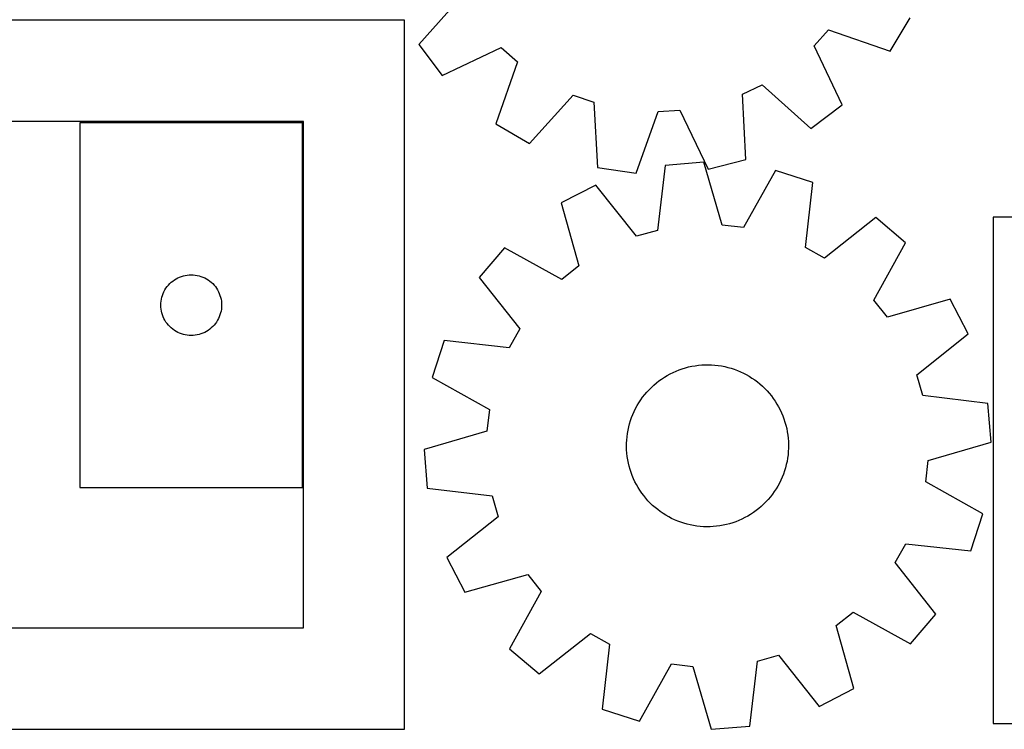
# Model space of a CAD drawing. Header units: millimetres. Extents: x 7 to 1243, y 7 to 1233.
# Tile 7 of 20: x 433 to 725, y 7 to 217. Entities that reach past the tile are written whole.
import ezdxf

# ---------------------------------------------------------------- set-up
doc = ezdxf.new("R2010")
doc.units = ezdxf.units.MM
doc.layers.add('CUT', color=7, linetype='CONTINUOUS', true_color=0x000000)

msp = doc.modelspace()

# ---------------------------------------------------------------- linework, layer by layer
at = {"layer": 'CUT'}
for p, q in [((564.028023, 223.921233), (551.139154, 209.453355)), ((546.910637, 216.616525), (276.910637, 216.616525)), ((546.910637, 6.616525), (546.910637, 216.616525)), ((690.811333, 207.425795), (696.691426, 217.351014)), ((668.218838, 209.010708), (672.512401, 213.796939)), ((672.512401, 213.796939), (690.811333, 207.425795)), ((551.139154, 209.453355), (558.058647, 200.222641)), ((558.058647, 200.222641), (575.56078, 208.536349)), ((575.56078, 208.536349), (580.347011, 204.242787)), ((676.532547, 191.508575), (668.218838, 209.010708)), ((580.347011, 204.242787), (573.975866, 185.943855)), ((647.035609, 194.699125), (652.833955, 197.477951)), ((652.833955, 197.477951), (667.301833, 184.589082)), ((583.901086, 180.063762), (596.889429, 194.442404)), ((596.889429, 194.442404), (602.954406, 192.307281)), ((648.018698, 175.347743), (647.035609, 194.699125)), ((602.954406, 192.307281), (604.070934, 172.96314)), ((621.988052, 189.583417), (628.408436, 189.931786)), ((628.408436, 189.931786), (636.842655, 172.487407)), ((667.301833, 184.589082), (676.532547, 191.508575)), ((615.490855, 171.32886), (621.988052, 189.583417)), ((516.910637, 186.616525), (306.910637, 186.616525)), ((450.692251, 186.217064), (450.692251, 78.217064)), ((516.692251, 186.217064), (450.692251, 186.217064)), ((516.692251, 78.217064), (516.692251, 186.217064)), ((516.910637, 36.616525), (516.910637, 186.616525)), ((573.975866, 185.943855), (583.901086, 180.063762)), ((636.842655, 172.487407), (648.018698, 175.347743)), ((604.070934, 172.96314), (615.490855, 171.32886)), ((624.100398, 173.612549), (621.809895, 154.372071)), ((635.598552, 174.549525), (624.100398, 173.612549)), ((640.973933, 155.933733), (635.598552, 174.549525)), ((656.840422, 172.095023), (647.361261, 155.195676)), ((667.821896, 168.560522), (656.840422, 172.095023)), ((603.536172, 167.751302), (593.271828, 162.485496)), ((615.626331, 152.609622), (603.536172, 167.751302)), ((665.664145, 149.304704), (667.821896, 168.560522)), ((593.271828, 162.485496), (598.518692, 143.833074)), ((686.507527, 158.163946), (671.282824, 146.178504)), ((695.300492, 150.696065), (686.507527, 158.163946)), ((781.277555, 158.248599), (721.277555, 158.248599)), ((721.277555, 158.248599), (721.277555, 8.248599)), ((647.361261, 155.195676), (640.973933, 155.933733)), ((621.809895, 154.372071), (615.626331, 152.609622)), ((576.515963, 149.200821), (569.048082, 140.407857)), ((593.480284, 139.838436), (576.515963, 149.200821)), ((671.282824, 146.178504), (665.664145, 149.304704)), ((685.938107, 133.731745), (695.300492, 150.696065)), ((598.518692, 143.833074), (593.480284, 139.838436)), ((479.192251, 140.011293), (479.711652, 140.288919)), ((479.711652, 140.288919), (480.2481, 140.53198)), ((480.2481, 140.53198), (480.799295, 140.739435)), ((480.799295, 140.739435), (481.362879, 140.910396)), ((481.362879, 140.910396), (481.936438, 141.044131)), ((481.936438, 141.044131), (482.517515, 141.140068)), ((482.517515, 141.140068), (483.103622, 141.197794)), ((483.103622, 141.197794), (483.692251, 141.217064)), ((483.692251, 141.217064), (484.280879, 141.197794)), ((484.280879, 141.197794), (484.866986, 141.140068)), ((484.866986, 141.140068), (485.448064, 141.044131)), ((485.448064, 141.044131), (486.021622, 140.910396)), ((486.021622, 140.910396), (486.585206, 140.739435)), ((486.585206, 140.739435), (487.136402, 140.53198)), ((487.136402, 140.53198), (487.672849, 140.288919)), ((487.672849, 140.288919), (488.192251, 140.011293)), ((569.048082, 140.407857), (581.033525, 125.183154)), ((475.898022, 136.717064), (476.209024, 137.217196)), ((476.209024, 137.217196), (476.552071, 137.695917)), ((476.552071, 137.695917), (476.925692, 138.151176)), ((476.925692, 138.151176), (477.32829, 138.581025)), ((477.32829, 138.581025), (477.758138, 138.983622)), ((477.758138, 138.983622), (478.213398, 139.357244)), ((478.213398, 139.357244), (478.692119, 139.70029)), ((478.692119, 139.70029), (479.192251, 140.011293)), ((488.192251, 140.011293), (488.692383, 139.70029)), ((488.692383, 139.70029), (489.171103, 139.357244)), ((489.171103, 139.357244), (489.626363, 138.983622)), ((489.626363, 138.983622), (490.056212, 138.581025)), ((490.056212, 138.581025), (490.458809, 138.151176)), ((490.458809, 138.151176), (490.832431, 137.695917)), ((490.832431, 137.695917), (491.175477, 137.217196)), ((491.175477, 137.217196), (491.486479, 136.717064)), ((474.865183, 133.972877), (474.998918, 134.546435)), ((474.998918, 134.546435), (475.169879, 135.110019)), ((475.169879, 135.110019), (475.377335, 135.661215)), ((475.377335, 135.661215), (475.620396, 136.197662)), ((475.620396, 136.197662), (475.898022, 136.717064)), ((491.486479, 136.717064), (491.764105, 136.197662)), ((491.764105, 136.197662), (492.007166, 135.661215)), ((492.007166, 135.661215), (492.214622, 135.110019)), ((492.214622, 135.110019), (492.385583, 134.546435)), ((492.385583, 134.546435), (492.519318, 133.972877)), ((474.692251, 132.217064), (474.71152, 132.805692)), ((474.71152, 131.628436), (474.692251, 132.217064)), ((474.71152, 132.805692), (474.769247, 133.3918)), ((474.769247, 131.042328), (474.71152, 131.628436)), ((474.769247, 133.3918), (474.865183, 133.972877)), ((492.519318, 133.972877), (492.615254, 133.3918)), ((492.615254, 133.3918), (492.672981, 132.805692)), ((492.672981, 131.628436), (492.615254, 131.042328)), ((492.672981, 132.805692), (492.692251, 132.217064)), ((492.692251, 132.217064), (492.672981, 131.628436)), ((689.932745, 128.693337), (685.938107, 133.731745)), ((708.585167, 133.9402), (689.932745, 128.693337)), ((713.850972, 123.675856), (708.585167, 133.9402)), ((474.865183, 130.461251), (474.769247, 131.042328)), ((474.998918, 129.887693), (474.865183, 130.461251)), ((475.169879, 129.324109), (474.998918, 129.887693)), ((475.377335, 128.772913), (475.169879, 129.324109)), ((475.620396, 128.236466), (475.377335, 128.772913)), ((492.007166, 128.772913), (491.764105, 128.236466)), ((492.214622, 129.324109), (492.007166, 128.772913)), ((492.385583, 129.887693), (492.214622, 129.324109)), ((492.519318, 130.461251), (492.385583, 129.887693)), ((492.615254, 131.042328), (492.519318, 130.461251)), ((475.898022, 127.717064), (475.620396, 128.236466)), ((476.209024, 127.216932), (475.898022, 127.717064)), ((476.552071, 126.738211), (476.209024, 127.216932)), ((476.925692, 126.282952), (476.552071, 126.738211)), ((477.32829, 125.853103), (476.925692, 126.282952)), ((477.758138, 125.450506), (477.32829, 125.853103)), ((478.213398, 125.076884), (477.758138, 125.450506)), ((489.626363, 125.450506), (489.171103, 125.076884)), ((490.056212, 125.853103), (489.626363, 125.450506)), ((490.458809, 126.282952), (490.056212, 125.853103)), ((490.832431, 126.738211), (490.458809, 126.282952)), ((491.175477, 127.216932), (490.832431, 126.738211)), ((491.486479, 127.717064), (491.175477, 127.216932)), ((491.764105, 128.236466), (491.486479, 127.717064)), ((478.692119, 124.733837), (478.213398, 125.076884)), ((479.192251, 124.422835), (478.692119, 124.733837)), ((479.711652, 124.145209), (479.192251, 124.422835)), ((480.2481, 123.902148), (479.711652, 124.145209)), ((480.799295, 123.694693), (480.2481, 123.902148)), ((481.362879, 123.523731), (480.799295, 123.694693)), ((481.936438, 123.389996), (481.362879, 123.523731)), ((482.517515, 123.29406), (481.936438, 123.389996)), ((483.103622, 123.236334), (482.517515, 123.29406)), ((483.692251, 123.217064), (483.103622, 123.236334)), ((484.280879, 123.236334), (483.692251, 123.217064)), ((484.866986, 123.29406), (484.280879, 123.236334)), ((485.448064, 123.389996), (484.866986, 123.29406)), ((486.021622, 123.523731), (485.448064, 123.389996)), ((486.585206, 123.694693), (486.021622, 123.523731)), ((487.136402, 123.902148), (486.585206, 123.694693)), ((487.672849, 124.145209), (487.136402, 123.902148)), ((488.192251, 124.422835), (487.672849, 124.145209)), ((488.692383, 124.733837), (488.192251, 124.422835)), ((489.171103, 125.076884), (488.692383, 124.733837)), ((581.033525, 125.183154), (577.907324, 119.564474)), ((698.709292, 111.585697), (713.850972, 123.675856)), ((558.651506, 121.722225), (555.117006, 110.740751)), ((577.907324, 119.564474), (558.651506, 121.722225)), ((630.12148, 113.649512), (631.068862, 113.896821)), ((631.068862, 113.896821), (632.025543, 114.105282)), ((632.025543, 114.105282), (632.989931, 114.274548)), ((632.989931, 114.274548), (633.960421, 114.404337)), ((633.960421, 114.404337), (634.935397, 114.494434)), ((634.935397, 114.494434), (635.913236, 114.544687)), ((635.913236, 114.544687), (636.892311, 114.555014)), ((636.892311, 114.555014), (637.870993, 114.525397)), ((637.870993, 114.525397), (638.847652, 114.455886)), ((638.847652, 114.455886), (639.820664, 114.346596)), ((639.820664, 114.346596), (640.788407, 114.197709)), ((640.788407, 114.197709), (641.749273, 114.009474)), ((641.749273, 114.009474), (642.701661, 113.782202)), ((642.701661, 113.782202), (643.643986, 113.516273)), ((623.061957, 110.335109), (623.880024, 110.873125)), ((623.880024, 110.873125), (624.719356, 111.377325)), ((624.719356, 111.377325), (625.578554, 111.84687)), ((625.578554, 111.84687), (626.45619, 112.280979)), ((626.45619, 112.280979), (627.350802, 112.678929)), ((627.350802, 112.678929), (628.260901, 113.040059)), ((628.260901, 113.040059), (629.184973, 113.363766)), ((629.184973, 113.363766), (630.12148, 113.649512)), ((643.643986, 113.516273), (644.574681, 113.21213)), ((644.574681, 113.21213), (645.492195, 112.870278)), ((645.492195, 112.870278), (646.395002, 112.491286)), ((646.395002, 112.491286), (647.281599, 112.075785)), ((647.281599, 112.075785), (648.15051, 111.624467)), ((648.15051, 111.624467), (649.00029, 111.138083)), ((649.00029, 111.138083), (649.829524, 110.617443)), ((700.471741, 105.402133), (698.709292, 111.585697)), ((555.117006, 110.740751), (572.016352, 101.26159)), ((620.028982, 107.863613), (620.748764, 108.527396)), ((620.748764, 108.527396), (621.495023, 109.161268)), ((621.495023, 109.161268), (622.266515, 109.764173)), ((622.266515, 109.764173), (623.061957, 110.335109)), ((649.829524, 110.617443), (650.636831, 110.063412)), ((650.636831, 110.063412), (651.420869, 109.476914)), ((651.420869, 109.476914), (652.180331, 108.858924)), ((652.180331, 108.858924), (652.913955, 108.21047)), ((652.913955, 108.21047), (653.620518, 107.532633)), ((617.437867, 104.932171), (618.040236, 105.704081)), ((618.040236, 105.704081), (618.67359, 106.45078)), ((618.67359, 106.45078), (619.336873, 107.171023)), ((619.336873, 107.171023), (620.028982, 107.863613)), ((653.620518, 107.532633), (654.298846, 106.826541)), ((654.298846, 106.826541), (654.947809, 106.093368)), ((654.947809, 106.093368), (655.566326, 105.334334)), ((655.566326, 105.334334), (656.153369, 104.550704)), ((719.71222, 103.11163), (700.471741, 105.402133)), ((615.357471, 101.618686), (615.826419, 102.47821)), ((615.826419, 102.47821), (616.330036, 103.317892)), ((616.330036, 103.317892), (616.867484, 104.136333)), ((616.867484, 104.136333), (617.437867, 104.932171)), ((656.153369, 104.550704), (656.70796, 103.743782)), ((656.70796, 103.743782), (657.229176, 102.91491)), ((657.229176, 102.91491), (657.71615, 102.065468)), ((720.649195, 91.613476), (719.71222, 103.11163)), ((572.016352, 101.26159), (571.278296, 94.874262)), ((614.166145, 98.935511), (614.526642, 99.84586)), ((614.526642, 99.84586), (614.923971, 100.740749)), ((614.923971, 100.740749), (615.357471, 101.618686)), ((657.71615, 102.065468), (658.168071, 101.19687)), ((658.168071, 101.19687), (658.584188, 100.310562)), ((658.584188, 100.310562), (658.963806, 99.408018)), ((658.963806, 99.408018), (659.306296, 98.490742)), ((613.311333, 96.126955), (613.557984, 97.074509)), ((613.557984, 97.074509), (613.84308, 98.011214)), ((613.84308, 98.011214), (614.166145, 98.935511)), ((659.306296, 98.490742), (659.611085, 97.560259)), ((659.611085, 97.560259), (659.877669, 96.618119)), ((659.877669, 96.618119), (660.105601, 95.665889)), ((571.278296, 94.874262), (552.662504, 89.498882)), ((612.805825, 93.235045), (612.93494, 94.205624)), ((612.93494, 94.205624), (613.103536, 95.17013)), ((613.103536, 95.17013), (613.311333, 96.126955)), ((660.105601, 95.665889), (660.294504, 94.705154)), ((660.294504, 94.705154), (660.444063, 93.737514)), ((660.444063, 93.737514), (660.554029, 92.764579)), ((612.657184, 90.303051), (612.666831, 91.282133)), ((612.666831, 91.282133), (612.716406, 92.260007)), ((612.716406, 92.260007), (612.805825, 93.235045)), ((660.554029, 92.764579), (660.624218, 91.787968)), ((660.624218, 91.787968), (660.654515, 90.809307)), ((660.654515, 90.809307), (660.644868, 89.830225)), ((702.033403, 86.238096), (720.649195, 91.613476)), ((552.662504, 89.498882), (553.599479, 78.000728)), ((612.687481, 89.32439), (612.657184, 90.303051)), ((612.75767, 88.347779), (612.687481, 89.32439)), ((612.867636, 87.374844), (612.75767, 88.347779)), ((660.505874, 87.877313), (660.376759, 86.906733)), ((660.595293, 88.852351), (660.505874, 87.877313)), ((660.644868, 89.830225), (660.595293, 88.852351)), ((613.017195, 86.407204), (612.867636, 87.374844)), ((613.206097, 85.446469), (613.017195, 86.407204)), ((613.43403, 84.494239), (613.206097, 85.446469)), ((660.000366, 84.985402), (659.753714, 84.037848)), ((660.208163, 85.942228), (660.000366, 84.985402)), ((660.376759, 86.906733), (660.208163, 85.942228)), ((701.295346, 79.850768), (702.033403, 86.238096)), ((613.700613, 83.552099), (613.43403, 84.494239)), ((614.005403, 82.621616), (613.700613, 83.552099)), ((614.347893, 81.704339), (614.005403, 82.621616)), ((614.727511, 80.801796), (614.347893, 81.704339)), ((659.145554, 82.176847), (658.785057, 81.266497)), ((659.468619, 83.101144), (659.145554, 82.176847)), ((659.753714, 84.037848), (659.468619, 83.101144)), ((615.143628, 79.915488), (614.727511, 80.801796)), ((615.595549, 79.04689), (615.143628, 79.915488)), ((616.082523, 78.197448), (615.595549, 79.04689)), ((657.954228, 79.493672), (657.48528, 78.634148)), ((658.387728, 80.371609), (657.954228, 79.493672)), ((658.785057, 81.266497), (658.387728, 80.371609)), ((718.194693, 70.371606), (701.295346, 79.850768)), ((450.692251, 78.217064), (516.692251, 78.217064)), ((553.599479, 78.000728), (572.839958, 75.710225)), ((616.603739, 77.368576), (616.082523, 78.197448)), ((617.15833, 76.561653), (616.603739, 77.368576)), ((617.745373, 75.778023), (617.15833, 76.561653)), ((655.873832, 76.180187), (655.271463, 75.408276)), ((656.444215, 76.976025), (655.873832, 76.180187)), ((656.981663, 77.794466), (656.444215, 76.976025)), ((657.48528, 78.634148), (656.981663, 77.794466)), ((572.839958, 75.710225), (574.602407, 69.526661)), ((618.36389, 75.01899), (617.745373, 75.778023)), ((619.012853, 74.285817), (618.36389, 75.01899)), ((619.69118, 73.579724), (619.012853, 74.285817)), ((620.397744, 72.901887), (619.69118, 73.579724)), ((653.282717, 73.248745), (652.562934, 72.584962)), ((653.974826, 73.941335), (653.282717, 73.248745)), ((654.638109, 74.661578), (653.974826, 73.941335)), ((655.271463, 75.408276), (654.638109, 74.661578)), ((621.131368, 72.253434), (620.397744, 72.901887)), ((621.89083, 71.635444), (621.131368, 72.253434)), ((622.674868, 71.048946), (621.89083, 71.635444)), ((623.482175, 70.494915), (622.674868, 71.048946)), ((624.311409, 69.974275), (623.482175, 70.494915)), ((649.431675, 70.239233), (648.592343, 69.735033)), ((650.249742, 70.777249), (649.431675, 70.239233)), ((651.045184, 71.348184), (650.249742, 70.777249)), ((651.816676, 71.95109), (651.045184, 71.348184)), ((652.562934, 72.584962), (651.816676, 71.95109)), ((714.660193, 59.390132), (718.194693, 70.371606)), ((574.602407, 69.526661), (559.460727, 57.436502)), ((625.161189, 69.487891), (624.311409, 69.974275)), ((626.0301, 69.036573), (625.161189, 69.487891)), ((626.916697, 68.621072), (626.0301, 69.036573)), ((627.819504, 68.24208), (626.916697, 68.621072)), ((628.737018, 67.900228), (627.819504, 68.24208)), ((629.667713, 67.596084), (628.737018, 67.900228)), ((630.610038, 67.330155), (629.667713, 67.596084)), ((631.562426, 67.102884), (630.610038, 67.330155)), ((632.523291, 66.914648), (631.562426, 67.102884)), ((642.242837, 67.215537), (641.286155, 67.007076)), ((643.190219, 67.462846), (642.242837, 67.215537)), ((644.126725, 67.748592), (643.190219, 67.462846)), ((645.050797, 68.072299), (644.126725, 67.748592)), ((645.960897, 68.433428), (645.050797, 68.072299)), ((646.855509, 68.831379), (645.960897, 68.433428)), ((647.733145, 69.265488), (646.855509, 68.831379)), ((648.592343, 69.735033), (647.733145, 69.265488)), ((633.491035, 66.765762), (632.523291, 66.914648)), ((634.464046, 66.656472), (633.491035, 66.765762)), ((635.440706, 66.586961), (634.464046, 66.656472)), ((636.419387, 66.557344), (635.440706, 66.586961)), ((637.398463, 66.567671), (636.419387, 66.557344)), ((638.376302, 66.617924), (637.398463, 66.567671)), ((639.351278, 66.70802), (638.376302, 66.617924)), ((640.321767, 66.83781), (639.351278, 66.70802)), ((641.286155, 67.007076), (640.321767, 66.83781)), ((692.278174, 55.929204), (695.404375, 61.547884)), ((695.404375, 61.547884), (714.660193, 59.390132)), ((559.460727, 57.436502), (564.726532, 47.172158)), ((704.263617, 40.704501), (692.278174, 55.929204)), ((564.726532, 47.172158), (583.378954, 52.419021)), ((583.378954, 52.419021), (587.373592, 47.380613)), ((587.373592, 47.380613), (578.011207, 30.416292)), ((674.793007, 37.279283), (679.831415, 41.273921)), ((679.831415, 41.273921), (696.795736, 31.911537)), ((696.795736, 31.911537), (704.263617, 40.704501)), ((306.910637, 36.616525), (516.910637, 36.616525)), ((680.039871, 18.626861), (674.793007, 37.279283)), ((586.804171, 22.948412), (602.028875, 34.933854)), ((602.028875, 34.933854), (607.647554, 31.807654)), ((578.011207, 30.416292), (586.804171, 22.948412)), ((607.647554, 31.807654), (605.489803, 12.551836)), ((649.211301, 7.499809), (651.501804, 26.740287)), ((651.501804, 26.740287), (657.685368, 28.502736)), ((657.685368, 28.502736), (669.775527, 13.361056)), ((616.471277, 9.017335), (625.950438, 25.916682)), ((625.950438, 25.916682), (632.337766, 25.178625)), ((632.337766, 25.178625), (637.713147, 6.562833)), ((669.775527, 13.361056), (680.039871, 18.626861)), ((605.489803, 12.551836), (616.471277, 9.017335)), ((276.910637, 6.616525), (546.910637, 6.616525)), ((637.713147, 6.562833), (649.211301, 7.499809)), ((721.277555, 8.248599), (901.277555, 8.248599))]:
    msp.add_line(p, q, dxfattribs=at)

doc.saveas('drawing.dxf')
